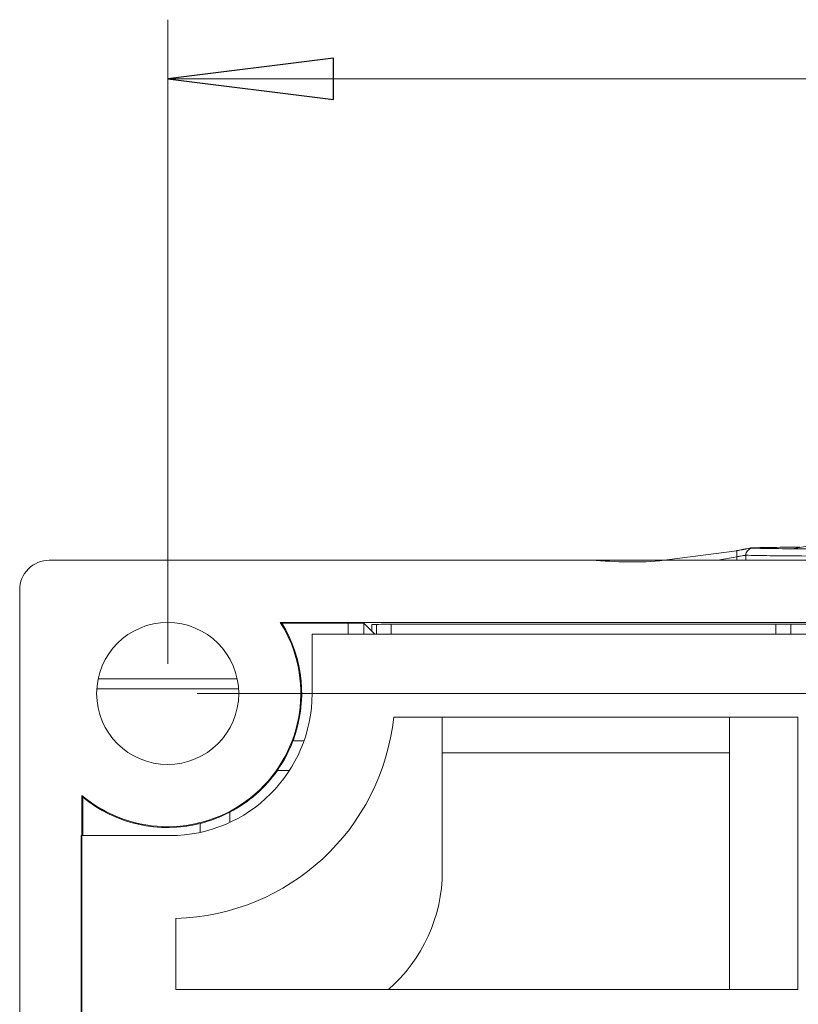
# Model space of a CAD drawing. Header units: millimetres. Extents: x -420 to 420, y -297 to 297.
# Tile 140 of 202: x 88 to 114, y 19 to 53. Entities that reach past the tile are written whole.
import ezdxf

# ---------------------------------------------------------------- set-up
doc = ezdxf.new("R2010")
doc.units = ezdxf.units.MM
doc.header["$MEASUREMENT"] = 0
doc.layers.add('layer 1', color=7, linetype='Continuous')

msp = doc.modelspace()

# ---------------------------------------------------------------- linework, layer by layer
at = {"layer": 'layer 1', "lineweight": 9}
for points in [[(93.0362, 30.9501), (93.0362, 30.9501), (93.0362, 52.7115), (93.0362, 52.7115)], [(93.0362, 50.7115), (93.0362, 50.7115), (93.0362, 50.7115), (93.0362, 50.7115)], [(93.0362, 50.7115), (93.0362, 50.7115), (153.5374, 50.7115), (153.5374, 50.7115)], [(115.5421, 35.0864), (115.5421, 35.0864), (114.0722, 34.8234), (114.0722, 34.8234)], [(109.9038, 34.462), (109.9038, 34.462), (112.2694, 34.77), (112.2694, 34.77)], [(112.5686, 34.6206), (112.5686, 34.6206), (112.5686, 34.4502), (112.5686, 34.4502)], [(89.0362, 34.4502), (89.0362, 34.4502), (162.0375, 34.4502), (162.0375, 34.4502)], [(112.2694, 34.5668), (112.2694, 34.5668), (111.6266, 34.4502), (111.6266, 34.4502)], [(112.2694, 34.4502), (112.2694, 34.4502), (112.2694, 34.5668), (112.2694, 34.5668)], [(88.0361, -163.5536), (88.0361, -163.5536), (88.0361, 33.4501), (88.0361, 33.4501)], [(96.8429, 32.3501), (96.8429, 32.3501), (160.9375, 32.3501), (160.9375, 32.3501)], [(96.8937, 32.3219), (96.8937, 32.3219), (96.8429, 32.3501), (96.8429, 32.3501)], [(96.8937, 32.3219), (96.8937, 32.3219), (99.1364, 32.3219), (99.1364, 32.3219)], [(97.2725, 28.3501), (97.7677, 29.6613), (97.6279, 31.1279), (96.8939, 32.3219)], [(99.6616, 32.3251), (99.6616, 32.3251), (99.1364, 32.3251), (99.1364, 32.3251)], [(99.1364, 32.3251), (99.1364, 32.3251), (99.1364, 31.9501), (99.1364, 31.9501)], [(99.9364, 32.0501), (99.9364, 32.0501), (99.6616, 32.3251), (99.6616, 32.3251)], [(99.6616, 31.9501), (99.6616, 31.9501), (99.6616, 32.3251), (99.6616, 32.3251)], [(99.9364, 32.2837), (99.9364, 32.2837), (99.9364, 32.2837), (99.9364, 32.2837)], [(99.9364, 32.2837), (99.9364, 32.2837), (99.9364, 32.0501), (99.9364, 32.0501)], [(100.0828, 32.2855), (100.0828, 32.2855), (100.0828, 32.2855), (100.0828, 32.2855)], [(100.0872, 31.9501), (100.0872, 31.9501), (100.0872, 32.2855), (100.0872, 32.2855)], [(113.2366, 32.2863), (113.2366, 32.2863), (100.4364, 32.2863), (100.4364, 32.2863)], [(100.4364, 32.2863), (100.4364, 32.2863), (100.4364, 32.2863), (100.4364, 32.2863)], [(100.5872, 32.2863), (100.5872, 32.2863), (100.5872, 31.9501), (100.5872, 31.9501)], [(113.2366, 32.2863), (113.2366, 32.2863), (113.2366, 32.2863), (113.2366, 32.2863)], [(113.5874, 32.2871), (113.5874, 32.2871), (113.5874, 31.9501), (113.5874, 31.9501)], [(113.5902, 32.2871), (113.5902, 32.2871), (113.5902, 32.2869), (113.5902, 32.2869)], [(113.7366, 32.2915), (113.7366, 32.2915), (146.7373, 32.2915), (146.7373, 32.2915)], [(113.7366, 32.2889), (113.7366, 32.2889), (113.7366, 32.2915), (113.7366, 32.2915)], [(113.7366, 32.2889), (113.7366, 32.2889), (113.7366, 32.2889), (113.7366, 32.2889)], [(114.0874, 32.2915), (114.0874, 32.2915), (114.0874, 31.9501), (114.0874, 31.9501)], [(97.9163, 29.9501), (97.9163, 29.9501), (97.9163, 31.9501), (97.9163, 31.9501)], [(160.4175, 31.9501), (160.4175, 31.9501), (97.9163, 31.9501), (97.9163, 31.9501)], [(100.0364, 31.9501), (100.0364, 31.9501), (99.9364, 32.0501), (99.9364, 32.0501)], [(90.6888, 30.4501), (90.6888, 30.4501), (95.3837, 30.4501), (95.3837, 30.4501)], [(95.4309, 30.1099), (95.4309, 30.1099), (90.6416, 30.1099), (90.6416, 30.1099)], [(93.1162, 25.15), (95.7673, 25.15), (97.9163, 27.299), (97.9163, 29.9501)], [(94.0363, 29.9501), (94.0363, 29.9501), (191.5775, 29.9501), (191.5775, 29.9501)], [(93.3162, 22.3527), (97.1263, 22.4529), (100.273, 25.3598), (100.6742, 29.1501)], [(114.3232, 29.1501), (114.3232, 29.1501), (100.6742, 29.1501), (100.6742, 29.1501)], [(102.3164, 29.1501), (102.3164, 29.1501), (102.3164, 23.95), (102.3164, 23.95)], [(112.0166, 29.1501), (112.0166, 29.1501), (112.0166, 19.9499), (112.0166, 19.9499)], [(114.3232, 19.9499), (114.3232, 19.9499), (114.3232, 29.1501), (114.3232, 29.1501)], [(96.7399, 27.35), (96.9575, 27.66), (97.1353, 27.996), (97.2691, 28.3501)], [(97.6417, 28.3501), (97.6417, 28.3501), (97.2691, 28.3501), (97.2691, 28.3501)], [(102.3164, 27.95), (102.3164, 27.95), (112.0166, 27.95), (112.0166, 27.95)], [(95.1363, 25.9382), (95.7773, 26.2736), (96.3285, 26.7578), (96.7437, 27.35)], [(96.7399, 27.35), (96.7399, 27.35), (97.1511, 27.35), (97.1511, 27.35)], [(90.1362, 4.4496), (90.1362, 4.4496), (90.1362, 26.5092), (90.1362, 26.5092)], [(90.1362, 26.5092), (90.1362, 26.5092), (90.1644, 26.4488), (90.1644, 26.4488)], [(90.1644, 26.4488), (90.1644, 26.4488), (90.1644, 25.15), (90.1644, 25.15)], [(90.1644, 26.4488), (91.2726, 25.5398), (92.7458, 25.2092), (94.1363, 25.5574)], [(94.1363, 25.5606), (94.4835, 25.6476), (94.8193, 25.7756), (95.1363, 25.9418)], [(95.1363, 25.5958), (95.1363, 25.5958), (95.1363, 25.9418), (95.1363, 25.9418)], [(94.1363, 25.5606), (94.1363, 25.5606), (94.1363, 25.2596), (94.1363, 25.2596)], [(90.1162, 25.15), (90.1162, 25.15), (90.1162, -162.0536), (90.1162, -162.0536)], [(90.1162, 25.15), (90.1162, 25.15), (93.1162, 25.15), (93.1162, 25.15)], [(100.4934, 19.9499), (101.6514, 20.9565), (102.3164, 22.4157), (102.3164, 23.95)], [(93.3162, 22.3527), (93.3162, 22.3527), (93.3162, 19.9499), (93.3162, 19.9499)], [(114.3232, 19.9499), (114.3232, 19.9499), (93.3162, 19.9499), (93.3162, 19.9499)]]:
    msp.add_open_spline(points, degree=3, dxfattribs=at)
at = {"layer": 'layer 1'}
msp.add_open_spline([(98.6364, 51.4115), (98.6364, 51.4115), (98.6364, 50.0115), (98.6364, 50.0115), (98.6364, 50.0115), (98.6364, 50.0115), (93.0362, 50.7115), (93.0362, 50.7115), (93.0362, 50.7115), (93.0362, 50.7115), (98.6364, 51.4115), (98.6364, 51.4115)], degree=3, knots=[0, 0, 0, 0, 0.25, 0.25, 0.25, 0.25, 0.5, 0.5, 0.5, 0.5, 1, 1, 1, 1], dxfattribs=at)
at = {"layer": 'layer 1', "lineweight": 9}
for points, knots in [([(98.6364, 51.4115), (98.6364, 51.4115), (98.6364, 50.0115), (98.6364, 50.0115), (98.6364, 50.0115), (98.6364, 50.0115), (93.0362, 50.7115), (93.0362, 50.7115)], [0, 0, 0, 0, 0.3333333, 0.3333333, 0.3333333, 0.3333333, 1, 1, 1, 1]), ([(112.758, 34.8694), (112.7434, 34.8672), (112.7288, 34.865), (112.7008, 34.86), (112.7008, 34.86), (112.6762, 34.8556), (112.6414, 34.8492), (112.5986, 34.8412), (112.5986, 34.8412), (112.5558, 34.8332), (112.5052, 34.8236), (112.4514, 34.813), (112.4514, 34.813), (112.39, 34.8012), (112.3246, 34.7884), (112.2592, 34.7754)], [0, 0, 0, 0, 0.2, 0.2, 0.2, 0.2, 0.4, 0.4, 0.4, 0.4, 0.6, 0.6, 0.6, 0.6, 1, 1, 1, 1]), ([(112.2694, 34.77), (112.3346, 34.7826), (112.3996, 34.7954), (112.4606, 34.807), (112.4606, 34.807), (112.5142, 34.8172), (112.5648, 34.8266), (112.6076, 34.8342), (112.6076, 34.8342), (112.6502, 34.842), (112.6852, 34.848), (112.71, 34.8518), (112.71, 34.8518), (112.7382, 34.8562), (112.753, 34.8578), (112.768, 34.8596)], [0, 0, 0, 0, 0.2, 0.2, 0.2, 0.2, 0.4, 0.4, 0.4, 0.4, 0.6, 0.6, 0.6, 0.6, 1, 1, 1, 1]), ([(112.2694, 34.5668), (112.2694, 34.58), (112.2694, 34.593), (112.2694, 34.6058), (112.2694, 34.6058), (112.2694, 34.6184), (112.2694, 34.6308), (112.2694, 34.6428), (112.2694, 34.6428), (112.2694, 34.6666), (112.2694, 34.6886), (112.2694, 34.7074), (112.2694, 34.7074), (112.2694, 34.726), (112.2694, 34.7414), (112.2694, 34.7524), (112.2694, 34.7524), (112.2694, 34.758), (112.2694, 34.7624), (112.2694, 34.7652), (112.2694, 34.7652), (112.2694, 34.768), (112.2694, 34.769), (112.2694, 34.77)], [0, 0, 0, 0, 0.1428571, 0.1428571, 0.1428571, 0.1428571, 0.2857143, 0.2857143, 0.2857143, 0.2857143, 0.4285714, 0.4285714, 0.4285714, 0.4285714, 0.5714286, 0.5714286, 0.5714286, 0.5714286, 0.7142857, 0.7142857, 0.7142857, 0.7142857, 1, 1, 1, 1]), ([(112.5686, 34.6206), (112.563, 34.6196), (112.5572, 34.6184), (112.5454, 34.6164), (112.5454, 34.6164), (112.5322, 34.614), (112.5114, 34.6102), (112.4864, 34.606), (112.4864, 34.606), (112.4592, 34.6012), (112.427, 34.5956), (112.3918, 34.5894), (112.3918, 34.5894), (112.373, 34.5862), (112.3532, 34.5826), (112.3332, 34.579), (112.3332, 34.579), (112.3122, 34.575), (112.2908, 34.571), (112.2694, 34.5668)], [0, 0, 0, 0, 0.1666667, 0.1666667, 0.1666667, 0.1666667, 0.3333333, 0.3333333, 0.3333333, 0.3333333, 0.5, 0.5, 0.5, 0.5, 0.6666667, 0.6666667, 0.6666667, 0.6666667, 1, 1, 1, 1]), ([(112.768, 34.8596), (112.7412, 34.8512), (112.7146, 34.8428), (112.6908, 34.829), (112.6908, 34.829), (112.6668, 34.8152), (112.6456, 34.7958), (112.6274, 34.774), (112.6274, 34.774), (112.6092, 34.7522), (112.5938, 34.7282), (112.5844, 34.702), (112.5844, 34.702), (112.5752, 34.6762), (112.5718, 34.6484), (112.5686, 34.6206)], [0, 0, 0, 0, 0.2, 0.2, 0.2, 0.2, 0.4, 0.4, 0.4, 0.4, 0.6, 0.6, 0.6, 0.6, 1, 1, 1, 1]), ([(116.2781, 34.5834), (115.8939, 34.5856), (115.5097, 34.5878), (115.1685, 34.5902), (115.1685, 34.5902), (114.6559, 34.5936), (114.241, 34.597), (113.881, 34.6004), (113.881, 34.6004), (113.5212, 34.6036), (113.2166, 34.607), (113.007, 34.6104), (113.007, 34.6104), (112.7974, 34.6138), (112.683, 34.6172), (112.5686, 34.6206)], [0, 0, 0, 0, 0.2, 0.2, 0.2, 0.2, 0.4, 0.4, 0.4, 0.4, 0.6, 0.6, 0.6, 0.6, 1, 1, 1, 1]), ([(114.3908, 34.8924), (114.257, 34.8914), (114.1232, 34.8906), (114.0018, 34.8896), (114.0018, 34.8896), (113.6144, 34.8864), (113.3526, 34.883), (113.1664, 34.8796), (113.1664, 34.8796), (112.98, 34.8762), (112.869, 34.8728), (112.758, 34.8694)], [0, 0, 0, 0, 0.25, 0.25, 0.25, 0.25, 0.5, 0.5, 0.5, 0.5, 1, 1, 1, 1]), ([(112.768, 34.8596), (112.8812, 34.856), (112.9946, 34.8524), (113.2014, 34.8488), (113.2014, 34.8488), (113.4082, 34.8454), (113.7086, 34.8418), (114.0656, 34.8384), (114.0656, 34.8384), (114.4224, 34.835), (114.8359, 34.8316), (115.3383, 34.8286), (115.3383, 34.8286), (115.7381, 34.826), (116.1943, 34.8236), (116.6503, 34.8212)], [0, 0, 0, 0, 0.2, 0.2, 0.2, 0.2, 0.4, 0.4, 0.4, 0.4, 0.6, 0.6, 0.6, 0.6, 1, 1, 1, 1]), ([(89.0362, 34.4502), (88.771, 34.4502), (88.5166, 34.345), (88.329, 34.1574), (88.329, 34.1574), (88.1416, 33.9698), (88.0361, 33.7154), (88.0361, 33.4501)], [0, 0, 0, 0, 0.3333333, 0.3333333, 0.3333333, 0.3333333, 1, 1, 1, 1]), ([(107.3579, 34.4504), (108.1803, 34.3994), (109.0029, 34.3486), (109.8154, 34.4506), (109.8154, 34.4506), (109.845, 34.4542), (109.8744, 34.4582), (109.9038, 34.462)], [0, 0, 0, 0, 0.3333333, 0.3333333, 0.3333333, 0.3333333, 1, 1, 1, 1]), ([(90.1362, 26.5092), (91.8328, 25.0792), (94.3185, 25.0994), (95.9917, 26.5566), (95.9917, 26.5566), (97.6649, 28.0138), (98.0263, 30.4733), (96.8429, 32.3501)], [0, 0, 0, 0, 0.3333333, 0.3333333, 0.3333333, 0.3333333, 1, 1, 1, 1]), ([(95.4363, 29.9501), (95.4363, 31.2757), (94.3617, 32.3501), (93.0362, 32.3501), (93.0362, 32.3501), (91.7108, 32.3501), (90.6362, 31.2757), (90.6362, 29.9501), (90.6362, 29.9501), (90.6362, 28.6247), (91.7108, 27.55), (93.0362, 27.55), (93.0362, 27.55), (94.3617, 27.55), (95.4363, 28.6247), (95.4363, 29.9501)], [0, 0, 0, 0, 0.2, 0.2, 0.2, 0.2, 0.4, 0.4, 0.4, 0.4, 0.6, 0.6, 0.6, 0.6, 1, 1, 1, 1]), ([(100.4364, 32.2863), (100.3038, 32.2863), (100.1766, 32.2861), (100.0828, 32.2855), (100.0828, 32.2855), (99.989, 32.2851), (99.9364, 32.2843), (99.9364, 32.2837)], [0, 0, 0, 0, 0.3333333, 0.3333333, 0.3333333, 0.3333333, 1, 1, 1, 1]), ([(100.4364, 32.2863), (100.3038, 32.2863), (100.1766, 32.2861), (100.0828, 32.2855), (100.0828, 32.2855), (99.989, 32.2851), (99.9364, 32.2843), (99.9364, 32.2837)], [0, 0, 0, 0, 0.3333333, 0.3333333, 0.3333333, 0.3333333, 1, 1, 1, 1]), ([(100.4364, 32.2863), (100.3038, 32.2863), (100.1766, 32.2861), (100.0828, 32.2855), (100.0828, 32.2855), (99.989, 32.2851), (99.9364, 32.2843), (99.9364, 32.2837)], [0, 0, 0, 0, 0.3333333, 0.3333333, 0.3333333, 0.3333333, 1, 1, 1, 1]), ([(100.4364, 32.2863), (100.3038, 32.2863), (100.1766, 32.2861), (100.0828, 32.2855), (100.0828, 32.2855), (99.989, 32.2851), (99.9364, 32.2843), (99.9364, 32.2837)], [0, 0, 0, 0, 0.3333333, 0.3333333, 0.3333333, 0.3333333, 1, 1, 1, 1]), ([(100.4364, 32.2863), (100.3038, 32.2863), (100.1766, 32.2861), (100.0828, 32.2855), (100.0828, 32.2855), (99.989, 32.2851), (99.9364, 32.2843), (99.9364, 32.2837)], [0, 0, 0, 0, 0.3333333, 0.3333333, 0.3333333, 0.3333333, 1, 1, 1, 1]), ([(100.4364, 32.2863), (100.3038, 32.2863), (100.1766, 32.2859), (100.0828, 32.2855), (100.0828, 32.2855), (99.989, 32.2851), (99.9364, 32.2843), (99.9364, 32.2837)], [0, 0, 0, 0, 0.3333333, 0.3333333, 0.3333333, 0.3333333, 1, 1, 1, 1]), ([(100.4364, 32.2863), (100.3038, 32.2863), (100.1766, 32.2859), (100.0828, 32.2855), (100.0828, 32.2855), (99.989, 32.2851), (99.9364, 32.2843), (99.9364, 32.2837)], [0, 0, 0, 0, 0.3333333, 0.3333333, 0.3333333, 0.3333333, 1, 1, 1, 1]), ([(100.4364, 32.2863), (100.3038, 32.2863), (100.1766, 32.2859), (100.0828, 32.2855), (100.0828, 32.2855), (99.989, 32.2851), (99.9364, 32.2843), (99.9364, 32.2837)], [0, 0, 0, 0, 0.3333333, 0.3333333, 0.3333333, 0.3333333, 1, 1, 1, 1]), ([(100.4364, 32.2863), (100.3038, 32.2863), (100.1766, 32.2859), (100.0828, 32.2855), (100.0828, 32.2855), (99.989, 32.2851), (99.9364, 32.2843), (99.9364, 32.2837)], [0, 0, 0, 0, 0.3333333, 0.3333333, 0.3333333, 0.3333333, 1, 1, 1, 1]), ([(100.4364, 32.2863), (100.3038, 32.2863), (100.1766, 32.2859), (100.0828, 32.2855), (100.0828, 32.2855), (99.989, 32.2851), (99.9364, 32.2843), (99.9364, 32.2837)], [0, 0, 0, 0, 0.3333333, 0.3333333, 0.3333333, 0.3333333, 1, 1, 1, 1]), ([(100.4364, 32.2863), (100.3038, 32.2863), (100.1766, 32.2859), (100.0828, 32.2855), (100.0828, 32.2855), (99.989, 32.2851), (99.9364, 32.2843), (99.9364, 32.2837)], [0, 0, 0, 0, 0.3333333, 0.3333333, 0.3333333, 0.3333333, 1, 1, 1, 1]), ([(100.4364, 32.2863), (100.3038, 32.2863), (100.1766, 32.2859), (100.0828, 32.2855), (100.0828, 32.2855), (99.989, 32.2849), (99.9364, 32.2843), (99.9364, 32.2837)], [0, 0, 0, 0, 0.3333333, 0.3333333, 0.3333333, 0.3333333, 1, 1, 1, 1]), ([(100.4364, 32.2863), (100.3038, 32.2863), (100.1766, 32.2859), (100.0828, 32.2855), (100.0828, 32.2855), (99.989, 32.2849), (99.9364, 32.2843), (99.9364, 32.2837)], [0, 0, 0, 0, 0.3333333, 0.3333333, 0.3333333, 0.3333333, 1, 1, 1, 1]), ([(100.4364, 32.2863), (100.3038, 32.2863), (100.1766, 32.2859), (100.0828, 32.2855), (100.0828, 32.2855), (99.989, 32.2849), (99.9364, 32.2843), (99.9364, 32.2837)], [0, 0, 0, 0, 0.3333333, 0.3333333, 0.3333333, 0.3333333, 1, 1, 1, 1]), ([(100.4364, 32.2863), (100.3038, 32.2863), (100.1766, 32.2859), (100.0828, 32.2855), (100.0828, 32.2855), (99.989, 32.2849), (99.9364, 32.2843), (99.9364, 32.2837)], [0, 0, 0, 0, 0.3333333, 0.3333333, 0.3333333, 0.3333333, 1, 1, 1, 1]), ([(100.4364, 32.2863), (100.3038, 32.2863), (100.1766, 32.2859), (100.0828, 32.2855), (100.0828, 32.2855), (99.989, 32.2849), (99.9364, 32.2843), (99.9364, 32.2837)], [0, 0, 0, 0, 0.3333333, 0.3333333, 0.3333333, 0.3333333, 1, 1, 1, 1]), ([(100.4364, 32.2863), (100.3038, 32.2863), (100.1766, 32.2859), (100.0828, 32.2855), (100.0828, 32.2855), (99.989, 32.2849), (99.9364, 32.2843), (99.9364, 32.2837)], [0, 0, 0, 0, 0.3333333, 0.3333333, 0.3333333, 0.3333333, 1, 1, 1, 1]), ([(100.4364, 32.2863), (100.3038, 32.2863), (100.1766, 32.2859), (100.0828, 32.2855), (100.0828, 32.2855), (99.989, 32.2849), (99.9364, 32.2843), (99.9364, 32.2837)], [0, 0, 0, 0, 0.3333333, 0.3333333, 0.3333333, 0.3333333, 1, 1, 1, 1]), ([(100.4364, 32.2863), (100.3038, 32.2863), (100.1766, 32.2859), (100.0828, 32.2855), (100.0828, 32.2855), (99.989, 32.2849), (99.9364, 32.2843), (99.9364, 32.2837)], [0, 0, 0, 0, 0.3333333, 0.3333333, 0.3333333, 0.3333333, 1, 1, 1, 1]), ([(100.4364, 32.2863), (100.3038, 32.2863), (100.1766, 32.2859), (100.0828, 32.2855), (100.0828, 32.2855), (99.989, 32.2849), (99.9364, 32.2843), (99.9364, 32.2837)], [0, 0, 0, 0, 0.3333333, 0.3333333, 0.3333333, 0.3333333, 1, 1, 1, 1]), ([(100.4364, 32.2863), (100.3038, 32.2863), (100.1766, 32.2859), (100.0828, 32.2855), (100.0828, 32.2855), (99.989, 32.2849), (99.9364, 32.2843), (99.9364, 32.2837)], [0, 0, 0, 0, 0.3333333, 0.3333333, 0.3333333, 0.3333333, 1, 1, 1, 1]), ([(113.2366, 32.2863), (113.3692, 32.2863), (113.4964, 32.2865), (113.5902, 32.2871), (113.5902, 32.2871), (113.684, 32.2875), (113.7366, 32.2883), (113.7366, 32.2889)], [0, 0, 0, 0, 0.3333333, 0.3333333, 0.3333333, 0.3333333, 1, 1, 1, 1]), ([(113.2366, 32.2863), (113.3692, 32.2863), (113.4964, 32.2865), (113.5902, 32.2871), (113.5902, 32.2871), (113.684, 32.2875), (113.7366, 32.2883), (113.7366, 32.2889)], [0, 0, 0, 0, 0.3333333, 0.3333333, 0.3333333, 0.3333333, 1, 1, 1, 1]), ([(113.2366, 32.2863), (113.3692, 32.2863), (113.4964, 32.2865), (113.5902, 32.2871), (113.5902, 32.2871), (113.684, 32.2875), (113.7366, 32.2883), (113.7366, 32.2889)], [0, 0, 0, 0, 0.3333333, 0.3333333, 0.3333333, 0.3333333, 1, 1, 1, 1]), ([(113.2366, 32.2863), (113.3692, 32.2863), (113.4964, 32.2865), (113.5902, 32.2871), (113.5902, 32.2871), (113.684, 32.2875), (113.7366, 32.2883), (113.7366, 32.2889)], [0, 0, 0, 0, 0.3333333, 0.3333333, 0.3333333, 0.3333333, 1, 1, 1, 1]), ([(113.2366, 32.2863), (113.3692, 32.2863), (113.4964, 32.2865), (113.5902, 32.2871), (113.5902, 32.2871), (113.684, 32.2875), (113.7366, 32.2883), (113.7366, 32.2889)], [0, 0, 0, 0, 0.3333333, 0.3333333, 0.3333333, 0.3333333, 1, 1, 1, 1]), ([(113.2366, 32.2863), (113.3692, 32.2863), (113.4964, 32.2865), (113.5902, 32.2871), (113.5902, 32.2871), (113.684, 32.2875), (113.7366, 32.2881), (113.7366, 32.2889)], [0, 0, 0, 0, 0.3333333, 0.3333333, 0.3333333, 0.3333333, 1, 1, 1, 1]), ([(113.2366, 32.2863), (113.3692, 32.2863), (113.4964, 32.2865), (113.5902, 32.2871), (113.5902, 32.2871), (113.684, 32.2875), (113.7366, 32.2881), (113.7366, 32.2889)], [0, 0, 0, 0, 0.3333333, 0.3333333, 0.3333333, 0.3333333, 1, 1, 1, 1]), ([(113.2366, 32.2863), (113.3692, 32.2863), (113.4964, 32.2865), (113.5902, 32.2871), (113.5902, 32.2871), (113.684, 32.2875), (113.7366, 32.2881), (113.7366, 32.2889)], [0, 0, 0, 0, 0.3333333, 0.3333333, 0.3333333, 0.3333333, 1, 1, 1, 1]), ([(113.2366, 32.2863), (113.3692, 32.2863), (113.4964, 32.2865), (113.5902, 32.2871), (113.5902, 32.2871), (113.684, 32.2875), (113.7366, 32.2881), (113.7366, 32.2889)], [0, 0, 0, 0, 0.3333333, 0.3333333, 0.3333333, 0.3333333, 1, 1, 1, 1]), ([(113.2366, 32.2863), (113.3692, 32.2863), (113.4964, 32.2865), (113.5902, 32.2871), (113.5902, 32.2871), (113.684, 32.2875), (113.7366, 32.2881), (113.7366, 32.2889)], [0, 0, 0, 0, 0.3333333, 0.3333333, 0.3333333, 0.3333333, 1, 1, 1, 1]), ([(113.2366, 32.2863), (113.3692, 32.2863), (113.4964, 32.2865), (113.5902, 32.2871), (113.5902, 32.2871), (113.684, 32.2875), (113.7366, 32.2881), (113.7366, 32.2889)], [0, 0, 0, 0, 0.3333333, 0.3333333, 0.3333333, 0.3333333, 1, 1, 1, 1]), ([(113.2366, 32.2863), (113.3692, 32.2863), (113.4964, 32.2865), (113.5902, 32.2871), (113.5902, 32.2871), (113.684, 32.2875), (113.7366, 32.2881), (113.7366, 32.2889)], [0, 0, 0, 0, 0.3333333, 0.3333333, 0.3333333, 0.3333333, 1, 1, 1, 1]), ([(113.2366, 32.2863), (113.3692, 32.2863), (113.4964, 32.2865), (113.5902, 32.2871), (113.5902, 32.2871), (113.684, 32.2875), (113.7366, 32.2881), (113.7366, 32.2889)], [0, 0, 0, 0, 0.3333333, 0.3333333, 0.3333333, 0.3333333, 1, 1, 1, 1]), ([(113.2366, 32.2863), (113.3692, 32.2863), (113.4964, 32.2865), (113.5902, 32.2871), (113.5902, 32.2871), (113.684, 32.2875), (113.7366, 32.2881), (113.7366, 32.2889)], [0, 0, 0, 0, 0.3333333, 0.3333333, 0.3333333, 0.3333333, 1, 1, 1, 1]), ([(113.2366, 32.2863), (113.3692, 32.2863), (113.4964, 32.2865), (113.5902, 32.2871), (113.5902, 32.2871), (113.684, 32.2875), (113.7366, 32.2881), (113.7366, 32.2889)], [0, 0, 0, 0, 0.3333333, 0.3333333, 0.3333333, 0.3333333, 1, 1, 1, 1]), ([(113.2366, 32.2863), (113.3692, 32.2863), (113.4964, 32.2865), (113.5902, 32.2871), (113.5902, 32.2871), (113.684, 32.2875), (113.7366, 32.2881), (113.7366, 32.2889)], [0, 0, 0, 0, 0.3333333, 0.3333333, 0.3333333, 0.3333333, 1, 1, 1, 1]), ([(113.2366, 32.2863), (113.3692, 32.2863), (113.4964, 32.2865), (113.5902, 32.2871), (113.5902, 32.2871), (113.684, 32.2875), (113.7366, 32.2881), (113.7366, 32.2889)], [0, 0, 0, 0, 0.3333333, 0.3333333, 0.3333333, 0.3333333, 1, 1, 1, 1]), ([(113.2366, 32.2863), (113.3692, 32.2863), (113.4964, 32.2865), (113.5902, 32.2871), (113.5902, 32.2871), (113.684, 32.2875), (113.7366, 32.2881), (113.7366, 32.2889)], [0, 0, 0, 0, 0.3333333, 0.3333333, 0.3333333, 0.3333333, 1, 1, 1, 1]), ([(113.2366, 32.2863), (113.3692, 32.2863), (113.4964, 32.2865), (113.5902, 32.2869), (113.5902, 32.2869), (113.684, 32.2875), (113.7366, 32.2881), (113.7366, 32.2889)], [0, 0, 0, 0, 0.3333333, 0.3333333, 0.3333333, 0.3333333, 1, 1, 1, 1]), ([(113.2366, 32.2863), (113.3692, 32.2863), (113.4964, 32.2865), (113.5902, 32.2869), (113.5902, 32.2869), (113.684, 32.2875), (113.7366, 32.2881), (113.7366, 32.2889)], [0, 0, 0, 0, 0.3333333, 0.3333333, 0.3333333, 0.3333333, 1, 1, 1, 1]), ([(113.2366, 32.2863), (113.3692, 32.2863), (113.4964, 32.2865), (113.5902, 32.2869), (113.5902, 32.2869), (113.684, 32.2875), (113.7366, 32.2881), (113.7366, 32.2889)], [0, 0, 0, 0, 0.3333333, 0.3333333, 0.3333333, 0.3333333, 1, 1, 1, 1])]:
    msp.add_open_spline(points, degree=3, knots=knots, dxfattribs=at)
at = {"layer": 'layer 1'}
msp.add_open_spline([(93.0362, 50.7115), (93.0362, 50.7115), (93.0362, 50.7115), (93.0362, 50.7115)], degree=3, dxfattribs=at)

doc.saveas('drawing.dxf')
